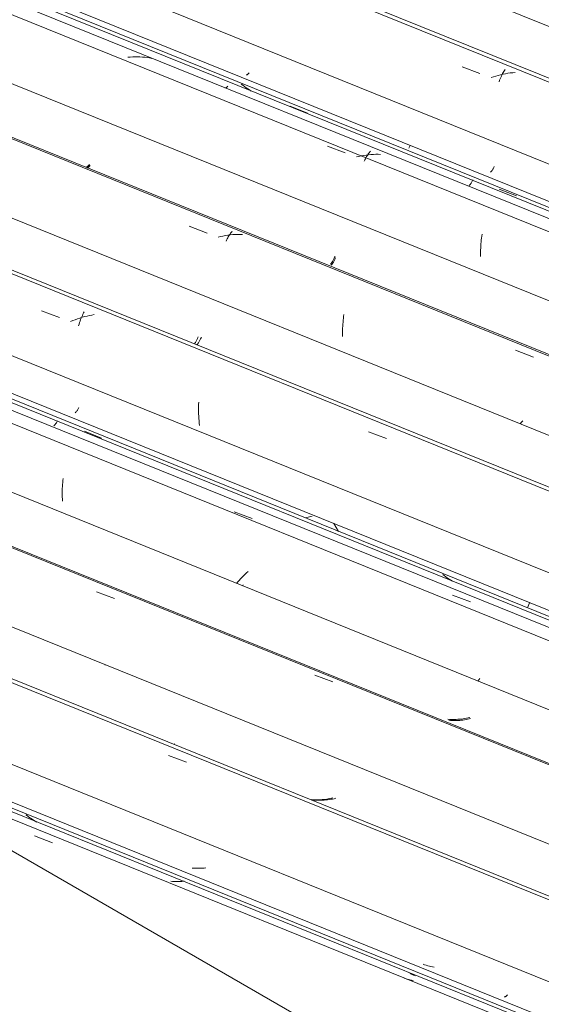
# Model space of a CAD drawing. Header units: metres. Extents: x -16.8 to 29.9, y -11.9 to 37.1.
# Tile 49 of 202: x 9.64 to 10.13, y -3.431 to -2.507. Entities that reach past the tile are written whole.
import ezdxf

# ---------------------------------------------------------------- set-up
doc = ezdxf.new("R2010")
doc.units = ezdxf.units.M
doc.layers.add('A-GLAZ-CWMG', color=7, linetype='Continuous', lineweight=5)
doc.layers.add('A-ROOF', color=7, linetype='Continuous', lineweight=5)

# ---------------------------------------------------------------- blocks, each defined once
blk = doc.blocks.new('FP_389-ISO_03')
at = {"layer": 'A-GLAZ-CWMG'}
blk.add_line((-11.376, -3.34492), (-17.64352, -0.81193), dxfattribs=at)
blk = doc.blocks.new('FP_390-ISO_03')
at = {"layer": 'A-GLAZ-CWMG', "color": 9, "true_color": 0xc0c0c0}
for p, q in [((-13.58909, -2.55857), (-13.58888, -2.55862)), ((-13.58888, -2.55862), (-13.58865, -2.55862)), ((-13.58865, -2.55862), (-13.58841, -2.55858)), ((-13.58841, -2.55858), (-13.58816, -2.55849)), ((-13.58816, -2.55849), (-13.58789, -2.55836)), ((-13.58789, -2.55836), (-13.58761, -2.55819)), ((-13.58761, -2.55819), (-13.58732, -2.55798)), ((-13.58732, -2.55798), (-13.58702, -2.55772)), ((-13.58702, -2.55772), (-13.58672, -2.55741)), ((-13.58672, -2.55741), (-13.5864, -2.55707)), ((-13.5864, -2.55707), (-13.58608, -2.55668)), ((-13.35965, -2.65001), (-13.35935, -2.64975)), ((-13.35935, -2.64975), (-13.35904, -2.64945)), ((-13.35904, -2.64945), (-13.35872, -2.6491)), ((-13.35872, -2.6491), (-13.3584, -2.64872)), ((-13.3584, -2.64872), (-13.35808, -2.64828)), ((-13.35808, -2.64828), (-13.35774, -2.64781)), ((-13.35774, -2.64781), (-13.35741, -2.64729)), ((-13.35741, -2.64729), (-13.35707, -2.64673)), ((-13.35707, -2.64673), (-13.35674, -2.64612)), ((-13.35674, -2.64612), (-13.3564, -2.64548)), ((-13.3564, -2.64548), (-13.35606, -2.64479))]:
    blk.add_line(p, q, dxfattribs=at)
blk = doc.blocks.new('FP_391-ISO_03')
at = {"layer": 'A-GLAZ-CWMG'}
blk.add_line((-17.73962, -0.89428), (-11.49946, -3.4162), dxfattribs=at)
at = {"layer": 'A-GLAZ-CWMG', "color": 9, "true_color": 0xc0c0c0}
for p, q in [((-13.59211, -2.56847), (-13.59359, -2.56726)), ((-13.59061, -2.56963), (-13.59211, -2.56847)), ((-13.58907, -2.57075), (-13.59061, -2.56963)), ((-13.5875, -2.57182), (-13.58907, -2.57075)), ((-13.58591, -2.57284), (-13.5875, -2.57182)), ((-13.58429, -2.57382), (-13.58591, -2.57284)), ((-13.54755, -2.58819), (-13.53138, -2.59462)), ((-13.35137, -2.66595), (-13.33518, -2.67234))]:
    blk.add_line(p, q, dxfattribs=at)
blk = doc.blocks.new('Rectangular Mullion - Telha Fibrocimento - Ondulada-1908998-ISO_03')
at = {"layer": 'A-GLAZ-CWMG', "true_color": 0xc0c0c0}
h = blk.add_hatch(dxfattribs=at)
h.set_pattern_fill('FP_48', color=9, style=0, pattern_type=2)
h.set_pattern_definition([(15.48, (-10.462, -3.312), (0.4651252, 0.2596002), [0.01991, -0.34206, 0.01991, -2.273]), (15.48, (-10.462, -3.312), (0.4651252, 0.2596002), [-0.38188, -0.34206, 0.01991, -0.70404, -1.207]), (15.48, (-10.462, -3.312), (0.4651252, 0.2596002), [-1.448, 0.01991, -0.34206, 0.01991, -0.8247]), (15.48, (-10.462, -3.312), (0.4651252, 0.2596002), [-1.83, -0.22141, 0.01991, -0.58338]), (120.895, (-10.287, -3.198), (-0.3332603, 0.2953726), [0.01868, -0.32101, 0.01868, -2.133]), (120.895, (-10.287, -3.198), (-0.3332603, 0.2953726), [-0.35838, -0.32101, 0.01868, -0.6607, -1.132]), (120.895, (-10.287, -3.198), (-0.3332603, 0.2953726), [-1.359, 0.01868, -0.32101, 0.01868, -0.77393]), (120.895, (-10.287, -3.198), (-0.3332603, 0.2953726), [-1.717, -0.20778, 0.01868, -0.54747]), (245.8, (-10.229, -2.92), (-0.1318568, -0.5549805), [0.0234, -0.40209, 0.0234, -2.671]), (245.8, (-10.229, -2.92), (-0.1318568, -0.5549805), [-0.4489, -0.40209, 0.0234, -0.82759, -1.418]), (245.8, (-10.229, -2.92), (-0.1318568, -0.5549805), [-1.702, 0.0234, -0.40209, 0.0234, -0.96942]), (245.8, (-10.229, -2.92), (-0.1318568, -0.5549805), [-2.151, -0.26026, 0.0234, -0.68576])])
h.paths.add_polyline_path([(-11.49596, -3.41418), (-11.49075, -3.41068), (-17.74701, -0.88224), (-17.74922, -0.88695), (-11.57678, -3.38151)])
at = {"layer": 'A-GLAZ-CWMG'}
for p, q in [((-17.57844, -0.78603), (-11.32281, -3.31421)), ((-17.74922, -0.88695), (-11.49596, -3.41418)), ((-17.74701, -0.88224), (-11.49025, -3.41088))]:
    blk.add_line(p, q, dxfattribs=at)
for name in ['FP_389-ISO_03', 'FP_391-ISO_03', 'FP_390-ISO_03']:
    blk.add_blockref(name, (0, 0), dxfattribs=at)
blk = doc.blocks.new('FP_397-ISO_03')
at = {"layer": 'A-GLAZ-CWMG'}
blk.add_line((-11.36506, -3.34577), (-17.64567, -0.8075), dxfattribs=at)
at = {"layer": 'A-GLAZ-CWMG', "color": 9, "true_color": 0xc0c0c0}
for p, q in [((-13.38629, -2.55113), (-13.36944, -2.55741)), ((-13.35451, -2.55979), (-13.35674, -2.56049)), ((-13.35226, -2.55915), (-13.35451, -2.55979)), ((-13.35001, -2.55857), (-13.35226, -2.55915)), ((-13.34775, -2.55806), (-13.35001, -2.55857)), ((-13.3499, -2.5611), (-13.34934, -2.55985)), ((-13.34934, -2.55985), (-13.34877, -2.55865)), ((-13.34877, -2.55865), (-13.34819, -2.55752)), ((-13.34819, -2.55752), (-13.34761, -2.55644)), ((-13.34548, -2.5576), (-13.34775, -2.55806)), ((-13.34761, -2.55644), (-13.34702, -2.55542)), ((-13.34702, -2.55542), (-13.34644, -2.55446)), ((-13.34644, -2.55446), (-13.34585, -2.55356)), ((-13.3432, -2.55721), (-13.34548, -2.5576)), ((-13.34093, -2.55689), (-13.3432, -2.55721)), ((-13.33865, -2.55662), (-13.34093, -2.55689)), ((-13.33638, -2.55642), (-13.33865, -2.55662)), ((-13.35674, -2.56049), (-13.35897, -2.56124)), ((-13.35153, -2.56518), (-13.351, -2.56377)), ((-13.351, -2.56377), (-13.35046, -2.56241)), ((-13.35046, -2.56241), (-13.3499, -2.5611))]:
    blk.add_line(p, q, dxfattribs=at)
blk = doc.blocks.new('FP_398-ISO_03')
at = {"layer": 'A-GLAZ-CWMG', "color": 9, "true_color": 0xc0c0c0}
for p, q in [((-13.60647, -2.5695), (-13.60615, -2.56912)), ((-13.6089, -2.57097), (-13.60868, -2.57098)), ((-13.60868, -2.57098), (-13.60845, -2.57095)), ((-13.60845, -2.57095), (-13.6082, -2.57088)), ((-13.6082, -2.57088), (-13.60794, -2.57076)), ((-13.60794, -2.57076), (-13.60767, -2.5706)), ((-13.60767, -2.5706), (-13.60738, -2.57039)), ((-13.60738, -2.57039), (-13.60709, -2.57014)), ((-13.60709, -2.57014), (-13.60678, -2.56984)), ((-13.60678, -2.56984), (-13.60647, -2.5695)), ((-13.37905, -2.66188), (-13.37874, -2.66154)), ((-13.37874, -2.66154), (-13.37842, -2.66115)), ((-13.37842, -2.66115), (-13.3781, -2.66072)), ((-13.3781, -2.66072), (-13.37777, -2.66025)), ((-13.37777, -2.66025), (-13.37744, -2.65974)), ((-13.37744, -2.65974), (-13.37711, -2.65918)), ((-13.37711, -2.65918), (-13.37677, -2.65858)), ((-13.37677, -2.65858), (-13.37644, -2.65793)), ((-13.37644, -2.65793), (-13.3761, -2.65725)), ((-13.37965, -2.66242), (-13.37936, -2.66217)), ((-13.37936, -2.66217), (-13.37905, -2.66188))]:
    blk.add_line(p, q, dxfattribs=at)
blk = doc.blocks.new('FP_399-ISO_03')
at = {"layer": 'A-GLAZ-CWMG'}
blk.add_line((-11.49927, -3.42326), (-17.77832, -0.88561), dxfattribs=at)
at = {"layer": 'A-GLAZ-CWMG', "color": 9, "true_color": 0xc0c0c0}
for p, q in [((-13.69781, -2.54195), (-13.70009, -2.54216)), ((-13.69553, -2.54181), (-13.69781, -2.54195)), ((-13.69326, -2.54174), (-13.69553, -2.54181)), ((-13.691, -2.54174), (-13.69326, -2.54174)), ((-13.68874, -2.54181), (-13.691, -2.54174)), ((-13.6865, -2.54194), (-13.68874, -2.54181)), ((-13.68426, -2.54215), (-13.6865, -2.54194)), ((-13.68204, -2.54243), (-13.68426, -2.54215)), ((-13.67983, -2.54277), (-13.68204, -2.54243)), ((-13.67764, -2.54319), (-13.67983, -2.54277)), ((-13.51278, -2.62551), (-13.49593, -2.63186)), ((-13.4741, -2.63366), (-13.47638, -2.63395)), ((-13.47541, -2.63453), (-13.47487, -2.63367)), ((-13.47487, -2.63367), (-13.47433, -2.63287)), ((-13.47433, -2.63287), (-13.4738, -2.63211)), ((-13.47183, -2.63344), (-13.4741, -2.63366)), ((-13.4738, -2.63211), (-13.47326, -2.63141)), ((-13.47326, -2.63141), (-13.47273, -2.63076)), ((-13.47273, -2.63076), (-13.4722, -2.63017)), ((-13.46955, -2.63329), (-13.47183, -2.63344)), ((-13.46728, -2.63321), (-13.46955, -2.63329)), ((-13.46501, -2.6332), (-13.46728, -2.63321)), ((-13.46276, -2.63326), (-13.46501, -2.6332)), ((-13.4832, -2.6352), (-13.48546, -2.63574)), ((-13.48093, -2.63472), (-13.4832, -2.6352)), ((-13.47866, -2.6343), (-13.48093, -2.63472)), ((-13.47638, -2.63395), (-13.47866, -2.6343)), ((-13.47805, -2.63958), (-13.47753, -2.63847)), ((-13.47753, -2.63847), (-13.47701, -2.63741)), ((-13.47701, -2.63741), (-13.47648, -2.6364)), ((-13.47648, -2.6364), (-13.47594, -2.63544)), ((-13.47594, -2.63544), (-13.47541, -2.63453)), ((-13.36854, -2.71735), (-13.36839, -2.71547)), ((-13.36839, -2.71547), (-13.3682, -2.71363)), ((-13.3682, -2.71363), (-13.36799, -2.71181)), ((-13.36799, -2.71181), (-13.36776, -2.71003)), ((-13.36776, -2.71003), (-13.3675, -2.70827)), ((-13.36886, -2.72507), (-13.36882, -2.7231)), ((-13.36886, -2.72705), (-13.36886, -2.72507)), ((-13.36882, -2.7231), (-13.36876, -2.72116)), ((-13.36876, -2.72116), (-13.36866, -2.71924)), ((-13.36866, -2.71924), (-13.36854, -2.71735)), ((-13.36882, -2.72905), (-13.36886, -2.72705))]:
    blk.add_line(p, q, dxfattribs=at)
blk = doc.blocks.new('FP_400-ISO_03')
at = {"layer": 'A-GLAZ-CWMG', "color": 9, "true_color": 0xc0c0c0}
for p, q in [((-13.73871, -2.64587), (-13.73849, -2.6459)), ((-13.73849, -2.6459), (-13.73826, -2.64589)), ((-13.73826, -2.64589), (-13.73802, -2.64583)), ((-13.73802, -2.64583), (-13.73776, -2.64573)), ((-13.73776, -2.64573), (-13.73749, -2.64559)), ((-13.73749, -2.64559), (-13.73721, -2.6454)), ((-13.73721, -2.6454), (-13.73692, -2.64517)), ((-13.73692, -2.64517), (-13.73662, -2.64489)), ((-13.73662, -2.64489), (-13.73631, -2.64457)), ((-13.73631, -2.64457), (-13.73599, -2.64421)), ((-13.73599, -2.64421), (-13.73567, -2.6438)), ((-13.50806, -2.73586), (-13.50773, -2.73541)), ((-13.50773, -2.73541), (-13.5074, -2.73492)), ((-13.5074, -2.73492), (-13.50707, -2.73438)), ((-13.50707, -2.73438), (-13.50673, -2.73381)), ((-13.50673, -2.73381), (-13.5064, -2.73319)), ((-13.5064, -2.73319), (-13.50606, -2.73253)), ((-13.50606, -2.73253), (-13.50573, -2.73182)), ((-13.50573, -2.73182), (-13.5054, -2.73108)), ((-13.5054, -2.73108), (-13.50507, -2.73029)), ((-13.50931, -2.7372), (-13.50901, -2.73693)), ((-13.50901, -2.73693), (-13.5087, -2.73662)), ((-13.5087, -2.73662), (-13.50838, -2.73626)), ((-13.50838, -2.73626), (-13.50806, -2.73586))]:
    blk.add_line(p, q, dxfattribs=at)
blk = doc.blocks.new('FP_401-ISO_03')
at = {"layer": 'A-GLAZ-CWMG'}
blk.add_line((-11.62929, -3.49833), (-17.90811, -0.96078), dxfattribs=at)
at = {"layer": 'A-GLAZ-CWMG', "color": 9, "true_color": 0xc0c0c0}
for p, q in [((-13.64264, -2.70079), (-13.62578, -2.70713)), ((-13.60418, -2.70808), (-13.60364, -2.70732)), ((-13.60364, -2.70732), (-13.60311, -2.70661)), ((-13.60311, -2.70661), (-13.60258, -2.70596)), ((-13.60258, -2.70596), (-13.60206, -2.70536)), ((-13.61304, -2.71045), (-13.6153, -2.71101)), ((-13.61077, -2.70996), (-13.61304, -2.71045)), ((-13.6085, -2.70953), (-13.61077, -2.70996)), ((-13.60623, -2.70917), (-13.6085, -2.70953)), ((-13.60789, -2.71484), (-13.60737, -2.71373)), ((-13.60737, -2.71373), (-13.60685, -2.71266)), ((-13.60685, -2.71266), (-13.60632, -2.71164)), ((-13.60632, -2.71164), (-13.60579, -2.71067)), ((-13.60395, -2.70888), (-13.60623, -2.70917)), ((-13.60579, -2.71067), (-13.60525, -2.70976)), ((-13.60525, -2.70976), (-13.60472, -2.70889)), ((-13.60472, -2.70889), (-13.60418, -2.70808)), ((-13.60167, -2.70865), (-13.60395, -2.70888)), ((-13.5994, -2.7085), (-13.60167, -2.70865)), ((-13.59713, -2.70841), (-13.5994, -2.7085)), ((-13.59486, -2.70839), (-13.59713, -2.70841)), ((-13.5926, -2.70844), (-13.59486, -2.70839)), ((-13.49822, -2.79267), (-13.49807, -2.79079)), ((-13.49807, -2.79079), (-13.49789, -2.78894)), ((-13.49789, -2.78894), (-13.49769, -2.78712)), ((-13.49769, -2.78712), (-13.49746, -2.78533)), ((-13.49746, -2.78533), (-13.4972, -2.78356)), ((-13.4985, -2.80041), (-13.49848, -2.79844)), ((-13.49848, -2.79844), (-13.49842, -2.79649)), ((-13.49842, -2.79649), (-13.49833, -2.79457)), ((-13.49833, -2.79457), (-13.49822, -2.79267)), ((-13.49849, -2.80239), (-13.4985, -2.80041)), ((-13.49845, -2.80439), (-13.49849, -2.80239)), ((-13.33599, -2.81708), (-13.31912, -2.82354)), ((-13.32925, -2.88326), (-13.33049, -2.88478)), ((-13.33049, -2.88478), (-13.33168, -2.8863))]:
    blk.add_line(p, q, dxfattribs=at)
blk = doc.blocks.new('FP_402-ISO_03')
at = {"layer": 'A-GLAZ-CWMG', "color": 9, "true_color": 0xc0c0c0}
for p, q in [((-13.63668, -2.80973), (-13.63635, -2.80922)), ((-13.63635, -2.80922), (-13.63601, -2.80867)), ((-13.63601, -2.80867), (-13.63567, -2.80807)), ((-13.63567, -2.80807), (-13.63533, -2.80744)), ((-13.63533, -2.80744), (-13.635, -2.80676)), ((-13.635, -2.80676), (-13.63466, -2.80603)), ((-13.63466, -2.80603), (-13.63433, -2.80527)), ((-13.63433, -2.80527), (-13.63401, -2.80447)), ((-13.63766, -2.811), (-13.63734, -2.81062)), ((-13.63734, -2.81062), (-13.63701, -2.8102)), ((-13.63701, -2.8102), (-13.63668, -2.80973))]:
    blk.add_line(p, q, dxfattribs=at)
blk = doc.blocks.new('FP_403-ISO_03')
at = {"layer": 'A-GLAZ-CWMG'}
blk.add_line((-11.76703, -3.57068), (-18.03455, -1.03769), dxfattribs=at)
blk = doc.blocks.new('FP_404-ISO_03')
at = {"layer": 'A-GLAZ-CWMG', "color": 9, "true_color": 0xc0c0c0}
for p, q in [((-13.74818, -2.8743), (-13.74785, -2.87382)), ((-13.74785, -2.87382), (-13.74751, -2.87329)), ((-13.74751, -2.87329), (-13.74717, -2.87272)), ((-13.74717, -2.87272), (-13.74683, -2.87211)), ((-13.74683, -2.87211), (-13.74649, -2.87146)), ((-13.74649, -2.87146), (-13.74615, -2.87076)), ((-13.74947, -2.8758), (-13.74916, -2.87549)), ((-13.74916, -2.87549), (-13.74884, -2.87514)), ((-13.74884, -2.87514), (-13.74851, -2.87474)), ((-13.74851, -2.87474), (-13.74818, -2.8743))]:
    blk.add_line(p, q, dxfattribs=at)
blk = doc.blocks.new('FP_405-ISO_03')
at = {"layer": 'A-GLAZ-CWMG'}
blk.add_line((-18.13065, -1.12004), (-11.89049, -3.64197), dxfattribs=at)
at = {"layer": 'A-GLAZ-CWMG', "color": 9, "true_color": 0xc0c0c0}
for p, q in [((-13.74091, -2.89318), (-13.72475, -2.89957)), ((-13.40301, -3.02868), (-13.40447, -3.02748)), ((-13.40153, -3.02983), (-13.40301, -3.02868)), ((-13.40001, -3.03093), (-13.40153, -3.02983)), ((-13.39846, -3.03199), (-13.40001, -3.03093)), ((-13.39689, -3.033), (-13.39846, -3.03199)), ((-13.39529, -3.03397), (-13.39689, -3.033))]:
    blk.add_line(p, q, dxfattribs=at)
blk = doc.blocks.new('Rectangular Mullion - Telha Fibrocimento - Ondulada-V392-ISO_03')
at = {"layer": 'A-GLAZ-CWMG', "true_color": 0xc0c0c0}
h = blk.add_hatch(dxfattribs=at)
h.set_pattern_fill('FP_49', color=9, style=0, pattern_type=2)
h.set_pattern_definition([(15.48, (-10.688, -3.186), (0.4651252, 0.2596002), [0.01991, -0.34206, 0.01991, -2.273]), (15.48, (-10.688, -3.186), (0.4651252, 0.2596002), [-0.38188, -0.34206, 0.01991, -0.70404, -1.207]), (15.48, (-10.688, -3.186), (0.4651252, 0.2596002), [-1.448, 0.01991, -0.34206, 0.01991, -0.8247]), (15.48, (-10.688, -3.186), (0.4651252, 0.2596002), [-1.83, -0.22141, 0.01991, -0.58338]), (120.895, (-10.514, -3.072), (-0.3332603, 0.2953726), [0.01868, -0.32101, 0.01868, -2.133]), (120.895, (-10.514, -3.072), (-0.3332603, 0.2953726), [-0.35838, -0.32101, 0.01868, -0.6607, -1.132]), (120.895, (-10.514, -3.072), (-0.3332603, 0.2953726), [-1.359, 0.01868, -0.32101, 0.01868, -0.77393]), (120.895, (-10.514, -3.072), (-0.3332603, 0.2953726), [-1.717, -0.20778, 0.01868, -0.54747]), (245.8, (-10.455, -2.794), (-0.1318568, -0.5549805), [0.0234, -0.40209, 0.0234, -2.671]), (245.8, (-10.455, -2.794), (-0.1318568, -0.5549805), [-0.4489, -0.40209, 0.0234, -0.82759, -1.418]), (245.8, (-10.455, -2.794), (-0.1318568, -0.5549805), [-1.702, 0.0234, -0.40209, 0.0234, -0.96942]), (245.8, (-10.455, -2.794), (-0.1318568, -0.5549805), [-2.151, -0.26026, 0.0234, -0.68576])])
h.paths.add_polyline_path([(-11.88699, -3.63994), (-11.88178, -3.63644), (-18.13804, -1.108), (-18.14025, -1.11272), (-11.97728, -3.60345)])
at = {"layer": 'A-GLAZ-CWMG'}
for p, q in [((-17.70995, -0.86195), (-11.45432, -3.39014)), ((-17.96947, -1.01179), (-11.71384, -3.53997)), ((-18.13804, -1.108), (-11.88128, -3.63664)), ((-18.14025, -1.11272), (-11.88699, -3.63994))]:
    blk.add_line(p, q, dxfattribs=at)
for name in ['FP_397-ISO_03', 'FP_398-ISO_03', 'FP_399-ISO_03', 'FP_400-ISO_03', 'FP_401-ISO_03', 'FP_403-ISO_03', 'FP_402-ISO_03', 'FP_405-ISO_03', 'FP_404-ISO_03']:
    blk.add_blockref(name, (0, 0), dxfattribs=at)
blk = doc.blocks.new('FP_407-ISO_03')
at = {"layer": 'A-GLAZ-CWMG'}
blk.add_line((-11.51915, -3.42757), (-17.78643, -0.89468), dxfattribs=at)
blk = doc.blocks.new('FP_408-ISO_03')
at = {"layer": 'A-GLAZ-CWMG', "color": 9, "true_color": 0xc0c0c0}
for p, q in [((-13.73668, -2.64352), (-13.73635, -2.64311)), ((-13.73635, -2.64311), (-13.73602, -2.64267)), ((-13.73949, -2.64519), (-13.73926, -2.64521)), ((-13.73926, -2.64521), (-13.73902, -2.64519)), ((-13.73902, -2.64519), (-13.73877, -2.64513)), ((-13.73877, -2.64513), (-13.7385, -2.64503)), ((-13.7385, -2.64503), (-13.73822, -2.64489)), ((-13.73822, -2.64489), (-13.73793, -2.6447)), ((-13.73793, -2.6447), (-13.73763, -2.64447)), ((-13.73763, -2.64447), (-13.73733, -2.64419)), ((-13.73733, -2.64419), (-13.73701, -2.64388)), ((-13.73701, -2.64388), (-13.73668, -2.64352)), ((-13.50931, -2.73559), (-13.50898, -2.73521)), ((-13.50898, -2.73521), (-13.50864, -2.73478)), ((-13.50864, -2.73478), (-13.50831, -2.7343)), ((-13.50831, -2.7343), (-13.50796, -2.73379)), ((-13.50796, -2.73379), (-13.50762, -2.73323)), ((-13.50762, -2.73323), (-13.50728, -2.73263)), ((-13.50728, -2.73263), (-13.50693, -2.73199)), ((-13.50693, -2.73199), (-13.50659, -2.73131)), ((-13.50659, -2.73131), (-13.50625, -2.73059)), ((-13.50625, -2.73059), (-13.50591, -2.72983)), ((-13.50591, -2.72983), (-13.50558, -2.72903)), ((-13.50994, -2.73624), (-13.50963, -2.73594)), ((-13.50963, -2.73594), (-13.50931, -2.73559))]:
    blk.add_line(p, q, dxfattribs=at)
blk = doc.blocks.new('FP_409-ISO_03')
at = {"layer": 'A-GLAZ-CWMG'}
blk.add_line((-11.63068, -3.49913), (-17.90763, -0.96233), dxfattribs=at)
blk = doc.blocks.new('FP_410-ISO_03')
at = {"layer": 'A-GLAZ-CWMG', "color": 9, "true_color": 0xc0c0c0}
for p, q in [((-13.63345, -2.80958), (-13.63311, -2.80902)), ((-13.63311, -2.80902), (-13.63277, -2.80843)), ((-13.63277, -2.80843), (-13.63243, -2.80778)), ((-13.63243, -2.80778), (-13.63209, -2.8071)), ((-13.63209, -2.8071), (-13.63176, -2.80638)), ((-13.63176, -2.80638), (-13.63143, -2.80561)), ((-13.63143, -2.80561), (-13.6311, -2.80481)), ((-13.63539, -2.81201), (-13.63509, -2.81172)), ((-13.63509, -2.81172), (-13.63477, -2.81138)), ((-13.63477, -2.81138), (-13.63445, -2.81099)), ((-13.63445, -2.81099), (-13.63412, -2.81057)), ((-13.63412, -2.81057), (-13.63378, -2.8101)), ((-13.63378, -2.8101), (-13.63345, -2.80958))]:
    blk.add_line(p, q, dxfattribs=at)
blk = doc.blocks.new('FP_411-ISO_03')
at = {"layer": 'A-GLAZ-CWMG'}
blk.add_line((-11.75609, -3.57154), (-18.0367, -1.03326), dxfattribs=at)
at = {"layer": 'A-GLAZ-CWMG', "color": 9, "true_color": 0xc0c0c0}
for p, q in [((-13.78133, -2.78028), (-13.76445, -2.78646)), ((-13.74169, -2.78209), (-13.74111, -2.78102)), ((-13.75178, -2.78931), (-13.75396, -2.79022)), ((-13.74959, -2.78846), (-13.75178, -2.78931)), ((-13.74738, -2.78766), (-13.74959, -2.78846)), ((-13.74516, -2.78691), (-13.74738, -2.78766)), ((-13.7455, -2.79116), (-13.74499, -2.7897)), ((-13.74292, -2.78623), (-13.74516, -2.78691)), ((-13.74499, -2.7897), (-13.74446, -2.78829)), ((-13.74446, -2.78829), (-13.74393, -2.78694)), ((-13.74393, -2.78694), (-13.74338, -2.78564)), ((-13.74338, -2.78564), (-13.74282, -2.7844)), ((-13.74067, -2.7856), (-13.74292, -2.78623)), ((-13.74282, -2.7844), (-13.74226, -2.78322)), ((-13.74226, -2.78322), (-13.74169, -2.78209)), ((-13.73842, -2.78503), (-13.74067, -2.7856)), ((-13.73616, -2.78453), (-13.73842, -2.78503)), ((-13.73389, -2.78409), (-13.73616, -2.78453)), ((-13.73162, -2.78371), (-13.73389, -2.78409)), ((-13.74647, -2.79423), (-13.74599, -2.79267)), ((-13.74599, -2.79267), (-13.7455, -2.79116)), ((-13.63375, -2.87229), (-13.63372, -2.87013)), ((-13.63374, -2.87447), (-13.63375, -2.87229)), ((-13.63372, -2.87013), (-13.63366, -2.868)), ((-13.63366, -2.868), (-13.63356, -2.86589)), ((-13.63369, -2.87667), (-13.63374, -2.87447)), ((-13.6336, -2.87888), (-13.63369, -2.87667)), ((-13.63347, -2.88112), (-13.6336, -2.87888)), ((-13.6333, -2.88336), (-13.63347, -2.88112)), ((-13.63309, -2.88562), (-13.6333, -2.88336)), ((-13.63283, -2.88789), (-13.63309, -2.88562)), ((-13.47404, -2.8938), (-13.45712, -2.90012))]:
    blk.add_line(p, q, dxfattribs=at)
blk = doc.blocks.new('FP_412-ISO_03')
at = {"layer": 'A-GLAZ-CWMG', "color": 9, "true_color": 0xc0c0c0}
for p, q in [((-13.76661, -2.88395), (-13.76627, -2.88326)), ((-13.76956, -2.88822), (-13.76925, -2.88792)), ((-13.76925, -2.88792), (-13.76894, -2.88758)), ((-13.76894, -2.88758), (-13.76861, -2.88719)), ((-13.76861, -2.88719), (-13.76829, -2.88676)), ((-13.76829, -2.88676), (-13.76796, -2.88628)), ((-13.76796, -2.88628), (-13.76762, -2.88576)), ((-13.76762, -2.88576), (-13.76728, -2.8852)), ((-13.76728, -2.8852), (-13.76695, -2.88459)), ((-13.76695, -2.88459), (-13.76661, -2.88395))]:
    blk.add_line(p, q, dxfattribs=at)
blk = doc.blocks.new('FP_413-ISO_03')
at = {"layer": 'A-GLAZ-CWMG'}
blk.add_line((-11.8903, -3.64902), (-18.16935, -1.11137), dxfattribs=at)
at = {"layer": 'A-GLAZ-CWMG', "color": 9, "true_color": 0xc0c0c0}
for p, q in [((-13.76117, -2.93935), (-13.76098, -2.93752)), ((-13.76171, -2.94886), (-13.76166, -2.94691)), ((-13.76166, -2.94691), (-13.76159, -2.94499)), ((-13.76159, -2.94499), (-13.76148, -2.94308)), ((-13.76148, -2.94308), (-13.76134, -2.9412)), ((-13.76134, -2.9412), (-13.76117, -2.93935)), ((-13.76173, -2.95083), (-13.76171, -2.94886)), ((-13.76171, -2.95282), (-13.76173, -2.95083)), ((-13.76166, -2.95482), (-13.76171, -2.95282)), ((-13.76157, -2.95684), (-13.76166, -2.95482)), ((-13.76146, -2.95887), (-13.76157, -2.95684)), ((-13.60017, -2.96882), (-13.58327, -2.97522)), ((-13.59169, -3.0373), (-13.59211, -3.03785)), ((-13.39525, -3.04692), (-13.37835, -3.05341))]:
    blk.add_line(p, q, dxfattribs=at)
blk = doc.blocks.new('FP_414-ISO_03')
at = {"layer": 'A-GLAZ-CWMG', "color": 9, "true_color": 0xc0c0c0}
for p, q in [((-13.3972, -3.16462), (-13.39865, -3.1645)), ((-13.39574, -3.16469), (-13.3972, -3.16462)), ((-13.39428, -3.16473), (-13.39574, -3.16469)), ((-13.39281, -3.16474), (-13.39428, -3.16473)), ((-13.39134, -3.16471), (-13.39281, -3.16474)), ((-13.38987, -3.16464), (-13.39134, -3.16471)), ((-13.38841, -3.16454), (-13.38987, -3.16464)), ((-13.38694, -3.1644), (-13.38841, -3.16454)), ((-13.38547, -3.16423), (-13.38694, -3.1644)), ((-13.38401, -3.16402), (-13.38547, -3.16423)), ((-13.38255, -3.16378), (-13.38401, -3.16402)), ((-13.38109, -3.16351), (-13.38255, -3.16378)), ((-13.37964, -3.16321), (-13.38109, -3.16351)), ((-13.37819, -3.16287), (-13.37964, -3.16321))]:
    blk.add_line(p, q, dxfattribs=at)
blk = doc.blocks.new('FP_415-ISO_03')
at = {"layer": 'A-GLAZ-CWMG'}
blk.add_line((-12.02032, -3.72409), (-18.28682, -1.19152), dxfattribs=at)
at = {"layer": 'A-GLAZ-CWMG', "color": 9, "true_color": 0xc0c0c0}
for p, q in [((-13.72959, -3.04386), (-13.71267, -3.05026)), ((-13.72112, -3.11219), (-13.72142, -3.11258)), ((-13.52454, -3.12197), (-13.50763, -3.12846))]:
    blk.add_line(p, q, dxfattribs=at)
blk = doc.blocks.new('FP_416-ISO_03')
at = {"layer": 'A-GLAZ-CWMG', "color": 9, "true_color": 0xc0c0c0}
for p, q in [((-13.52658, -3.23905), (-13.52804, -3.23893)), ((-13.52512, -3.23912), (-13.52658, -3.23905)), ((-13.52366, -3.23917), (-13.52512, -3.23912)), ((-13.52219, -3.23917), (-13.52366, -3.23917)), ((-13.52072, -3.23914), (-13.52219, -3.23917)), ((-13.51925, -3.23908), (-13.52072, -3.23914)), ((-13.51778, -3.23897), (-13.51925, -3.23908)), ((-13.51631, -3.23884), (-13.51778, -3.23897)), ((-13.51485, -3.23867), (-13.51631, -3.23884)), ((-13.51338, -3.23847), (-13.51485, -3.23867)), ((-13.51192, -3.23823), (-13.51338, -3.23847)), ((-13.51046, -3.23796), (-13.51192, -3.23823)), ((-13.50901, -3.23766), (-13.51046, -3.23796)), ((-13.50756, -3.23732), (-13.50901, -3.23766))]:
    blk.add_line(p, q, dxfattribs=at)
blk = doc.blocks.new('FP_417-ISO_03')
at = {"layer": 'A-GLAZ-CWMG'}
blk.add_line((-12.15806, -3.79644), (-14.7193, -2.76133), dxfattribs=at)
blk = doc.blocks.new('FP_418-ISO_03')
at = {"layer": 'A-GLAZ-CWMG', "color": 9, "true_color": 0xc0c0c0}
for p, q in [((-13.63807, -3.30325), (-13.63964, -3.30313)), ((-13.63649, -3.30333), (-13.63807, -3.30325)), ((-13.63492, -3.30337), (-13.63649, -3.30333)), ((-13.63333, -3.30337), (-13.63492, -3.30337)), ((-13.63175, -3.30333), (-13.63333, -3.30337)), ((-13.63017, -3.30325), (-13.63175, -3.30333)), ((-13.62858, -3.30312), (-13.63017, -3.30325)), ((-13.627, -3.30296), (-13.62858, -3.30312)), ((-13.42142, -3.39389), (-13.42288, -3.39333)), ((-13.41994, -3.3944), (-13.42142, -3.39389)), ((-13.41846, -3.39487), (-13.41994, -3.3944)), ((-13.41695, -3.39529), (-13.41846, -3.39487)), ((-13.41544, -3.39568), (-13.41695, -3.39529)), ((-13.41391, -3.39603), (-13.41544, -3.39568)), ((-13.41238, -3.39633), (-13.41391, -3.39603)), ((-13.34667, -3.42413), (-13.34645, -3.42416)), ((-13.34645, -3.42416), (-13.34622, -3.42416)), ((-13.34622, -3.42416), (-13.34597, -3.42411)), ((-13.34597, -3.42411), (-13.34571, -3.42401)), ((-13.34571, -3.42401), (-13.34543, -3.42388)), ((-13.34543, -3.42388), (-13.34514, -3.4237)), ((-13.34514, -3.4237), (-13.34485, -3.42347)), ((-13.34485, -3.42347), (-13.34454, -3.4232)), ((-13.34454, -3.4232), (-13.34422, -3.42289)), ((-13.34422, -3.42289), (-13.3439, -3.42253)), ((-13.3439, -3.42253), (-13.34357, -3.42213))]:
    blk.add_line(p, q, dxfattribs=at)
blk = doc.blocks.new('FP_419-ISO_03')
at = {"layer": 'A-GLAZ-CWMG'}
blk.add_line((-14.01965, -3.16527), (-12.28152, -3.86773), dxfattribs=at)
at = {"layer": 'A-GLAZ-CWMG', "color": 9, "true_color": 0xc0c0c0}
for p, q in [((-13.79442, -3.25425), (-13.7958, -3.25312)), ((-13.79302, -3.25534), (-13.79442, -3.25425)), ((-13.79159, -3.25638), (-13.79302, -3.25534)), ((-13.79014, -3.25739), (-13.79159, -3.25638)), ((-13.78867, -3.25836), (-13.79014, -3.25739)), ((-13.78717, -3.25928), (-13.78867, -3.25836)), ((-13.78564, -3.26017), (-13.78717, -3.25928)), ((-13.43366, -3.40275), (-13.43533, -3.40188)), ((-13.43197, -3.40357), (-13.43366, -3.40275)), ((-13.43025, -3.40434), (-13.43197, -3.40357))]:
    blk.add_line(p, q, dxfattribs=at)
blk = doc.blocks.new('Rectangular Mullion - Telha Fibrocimento - Ondulada-V406-ISO_03')
at = {"layer": 'A-GLAZ-CWMG', "true_color": 0xc0c0c0}
h = blk.add_hatch(dxfattribs=at)
h.set_pattern_fill('FP_50', color=9, style=0, pattern_type=2)
h.set_pattern_definition([(15.48, (-10.914, -3.059), (0.4651252, 0.2596002), [0.01991, -0.34206, 0.01991, -2.273]), (15.48, (-10.914, -3.059), (0.4651252, 0.2596002), [-0.38188, -0.34206, 0.01991, -0.70404, -1.207]), (15.48, (-10.914, -3.059), (0.4651252, 0.2596002), [-1.448, 0.01991, -0.34206, 0.01991, -0.8247]), (15.48, (-10.914, -3.059), (0.4651252, 0.2596002), [-1.83, -0.22141, 0.01991, -0.58338]), (120.895, (-10.74, -2.946), (-0.3332603, 0.2953726), [0.01868, -0.32101, 0.01868, -2.133]), (120.895, (-10.74, -2.946), (-0.3332603, 0.2953726), [-0.35838, -0.32101, 0.01868, -0.6607, -1.132]), (120.895, (-10.74, -2.946), (-0.3332603, 0.2953726), [-1.359, 0.01868, -0.32101, 0.01868, -0.77393]), (120.895, (-10.74, -2.946), (-0.3332603, 0.2953726), [-1.717, -0.20778, 0.01868, -0.54747]), (245.8, (-10.682, -2.668), (-0.1318568, -0.5549805), [0.0234, -0.40209, 0.0234, -2.671]), (245.8, (-10.682, -2.668), (-0.1318568, -0.5549805), [-0.4489, -0.40209, 0.0234, -0.82759, -1.418]), (245.8, (-10.682, -2.668), (-0.1318568, -0.5549805), [-1.702, 0.0234, -0.40209, 0.0234, -0.96942]), (245.8, (-10.682, -2.668), (-0.1318568, -0.5549805), [-2.151, -0.26026, 0.0234, -0.68576])])
h.paths.add_polyline_path([(-12.27802, -3.8657), (-12.27231, -3.8624), (-14.0719, -3.13511), (-14.03953, -3.1538), (-12.29755, -3.85781)])
h.paths.add_polyline_path([(-15.27968, -2.6526), (-15.27968, -2.64699), (-16.90032, -1.99201), (-16.86795, -2.0107), (-15.29382, -2.64688)])
at = {"layer": 'A-GLAZ-CWMG'}
for p, q in [((-17.84082, -0.93751), (-11.58518, -3.4657)), ((-18.10098, -1.08772), (-11.84535, -3.6159)), ((-15.02072, -2.5873), (-12.10487, -3.76573)), ((-14.0719, -3.13511), (-12.27231, -3.8624)), ((-14.03953, -3.1538), (-12.27802, -3.8657))]:
    blk.add_line(p, q, dxfattribs=at)
for name in ['FP_407-ISO_03', 'FP_409-ISO_03', 'FP_408-ISO_03', 'FP_411-ISO_03', 'FP_410-ISO_03', 'FP_413-ISO_03', 'FP_412-ISO_03', 'FP_415-ISO_03', 'FP_414-ISO_03', 'FP_416-ISO_03', 'FP_417-ISO_03', 'FP_419-ISO_03', 'FP_418-ISO_03']:
    blk.add_blockref(name, (0, 0), dxfattribs=at)
blk = doc.blocks.new('FP_421-ISO_03')
at = {"layer": 'A-GLAZ-CWMG'}
blk.add_line((-11.91018, -3.65333), (-18.17746, -1.12044), dxfattribs=at)
at = {"layer": 'A-GLAZ-CWMG', "color": 9, "true_color": 0xc0c0c0}
for p, q in [((-13.593, -3.03032), (-13.59435, -3.03174)), ((-13.59161, -3.02892), (-13.593, -3.03032)), ((-13.59019, -3.02753), (-13.59161, -3.02892)), ((-13.58873, -3.02616), (-13.59019, -3.02753)), ((-13.58724, -3.02481), (-13.58873, -3.02616)), ((-13.59693, -3.03462), (-13.59816, -3.03608)), ((-13.59566, -3.03318), (-13.59693, -3.03462)), ((-13.59435, -3.03174), (-13.59566, -3.03318)), ((-13.37052, -3.12654), (-13.37149, -3.12768)), ((-13.36953, -3.1254), (-13.37052, -3.12654))]:
    blk.add_line(p, q, dxfattribs=at)
blk = doc.blocks.new('FP_422-ISO_03')
at = {"layer": 'A-GLAZ-CWMG', "color": 9, "true_color": 0xc0c0c0}
for p, q in [((-13.39803, -3.16363), (-13.39961, -3.16352)), ((-13.39645, -3.1637), (-13.39803, -3.16363)), ((-13.39487, -3.16373), (-13.39645, -3.1637)), ((-13.39328, -3.16372), (-13.39487, -3.16373)), ((-13.39169, -3.16366), (-13.39328, -3.16372)), ((-13.3901, -3.16357), (-13.39169, -3.16366)), ((-13.38852, -3.16344), (-13.3901, -3.16357)), ((-13.38693, -3.16327), (-13.38852, -3.16344)), ((-13.38534, -3.16306), (-13.38693, -3.16327)), ((-13.38376, -3.16282), (-13.38534, -3.16306)), ((-13.38219, -3.16253), (-13.38376, -3.16282)), ((-13.38061, -3.16221), (-13.38219, -3.16253)), ((-13.37905, -3.16185), (-13.38061, -3.16221))]:
    blk.add_line(p, q, dxfattribs=at)
blk = doc.blocks.new('FP_423-ISO_03')
at = {"layer": 'A-GLAZ-CWMG'}
blk.add_line((-12.02171, -3.72489), (-18.27897, -1.19605), dxfattribs=at)
blk = doc.blocks.new('FP_424-ISO_03')
at = {"layer": 'A-GLAZ-CWMG', "color": 9, "true_color": 0xc0c0c0}
for p, q in [((-13.52364, -3.23944), (-13.52521, -3.23932)), ((-13.52206, -3.23952), (-13.52364, -3.23944)), ((-13.52048, -3.23955), (-13.52206, -3.23952)), ((-13.5189, -3.23955), (-13.52048, -3.23955)), ((-13.51732, -3.2395), (-13.5189, -3.23955)), ((-13.51573, -3.23941), (-13.51732, -3.2395)), ((-13.51415, -3.23928), (-13.51573, -3.23941)), ((-13.51257, -3.23912), (-13.51415, -3.23928)), ((-13.51099, -3.23891), (-13.51257, -3.23912)), ((-13.50941, -3.23866), (-13.51099, -3.23891)), ((-13.50784, -3.23838), (-13.50941, -3.23866)), ((-13.50627, -3.23806), (-13.50784, -3.23838)), ((-13.50471, -3.2377), (-13.50627, -3.23806))]:
    blk.add_line(p, q, dxfattribs=at)
blk = doc.blocks.new('FP_425-ISO_03')
at = {"layer": 'A-GLAZ-CWMG'}
blk.add_line((-12.14712, -3.7973), (-14.7399, -2.74944), dxfattribs=at)
at = {"layer": 'A-GLAZ-CWMG', "color": 9, "true_color": 0xc0c0c0}
for p, q in [((-13.65641, -3.18655), (-13.65602, -3.18662)), ((-13.66206, -3.19749), (-13.64509, -3.20383))]:
    blk.add_line(p, q, dxfattribs=at)
blk = doc.blocks.new('FP_426-ISO_03')
at = {"layer": 'A-GLAZ-CWMG', "color": 9, "true_color": 0xc0c0c0}
for p, q in [((-13.65822, -3.31568), (-13.65968, -3.31556)), ((-13.65676, -3.31576), (-13.65822, -3.31568)), ((-13.6553, -3.31581), (-13.65676, -3.31576)), ((-13.65383, -3.31582), (-13.6553, -3.31581)), ((-13.65237, -3.3158), (-13.65383, -3.31582)), ((-13.6509, -3.31574), (-13.65237, -3.3158)), ((-13.64943, -3.31564), (-13.6509, -3.31574)), ((-13.64796, -3.31551), (-13.64943, -3.31564)), ((-13.64713, -3.31542), (-13.64796, -3.31551)), ((-13.43935, -3.40696), (-13.44072, -3.4065)), ((-13.43797, -3.40739), (-13.43935, -3.40696)), ((-13.43658, -3.40778), (-13.43797, -3.40739)), ((-13.43517, -3.40814), (-13.43658, -3.40778)), ((-13.43376, -3.40846), (-13.43517, -3.40814)), ((-13.43233, -3.40874), (-13.43376, -3.40846))]:
    blk.add_line(p, q, dxfattribs=at)
blk = doc.blocks.new('FP_427-ISO_03')
at = {"layer": 'A-GLAZ-CWMG'}
blk.add_line((-12.28133, -3.87478), (-13.97937, -3.18853), dxfattribs=at)
at = {"layer": 'A-GLAZ-CWMG', "color": 9, "true_color": 0xc0c0c0}
blk.add_line((-13.78774, -3.27306), (-13.77078, -3.27952), dxfattribs=at)
blk = doc.blocks.new('Rectangular Mullion - Telha Fibrocimento - Ondulada-V420-ISO_03')
at = {"layer": 'A-GLAZ-CWMG'}
for p, q in [((-18.23185, -1.16327), (-11.97621, -3.69146)), ((-14.27549, -3.01756), (-12.23638, -3.84166))]:
    blk.add_line(p, q, dxfattribs=at)
for name in ['FP_421-ISO_03', 'FP_423-ISO_03', 'FP_422-ISO_03', 'FP_424-ISO_03', 'FP_425-ISO_03', 'FP_426-ISO_03', 'FP_427-ISO_03']:
    blk.add_blockref(name, (0, 0), dxfattribs=at)
blk = doc.blocks.new('RUFO_1_ - RUFO_1_-1923193-ISO_03')
at = {"layer": 'A-ROOF'}
blk.add_line((-12.53603, -4.02184), (-15.15594, -2.50924), dxfattribs=at)

msp = doc.modelspace()

# ---------------------------------------------------------------- block references
at = {"layer": 'A-GLAZ-CWMG'}
for name in ['Rectangular Mullion - Telha Fibrocimento - Ondulada-1908998-ISO_03', 'Rectangular Mullion - Telha Fibrocimento - Ondulada-V392-ISO_03', 'Rectangular Mullion - Telha Fibrocimento - Ondulada-V406-ISO_03', 'Rectangular Mullion - Telha Fibrocimento - Ondulada-V420-ISO_03']:
    msp.add_blockref(name, (23.44188, 0), dxfattribs=at)
at = {"layer": 'A-ROOF'}
msp.add_blockref('RUFO_1_ - RUFO_1_-1923193-ISO_03', (23.44188, 0), dxfattribs=at)

doc.saveas('drawing.dxf')
